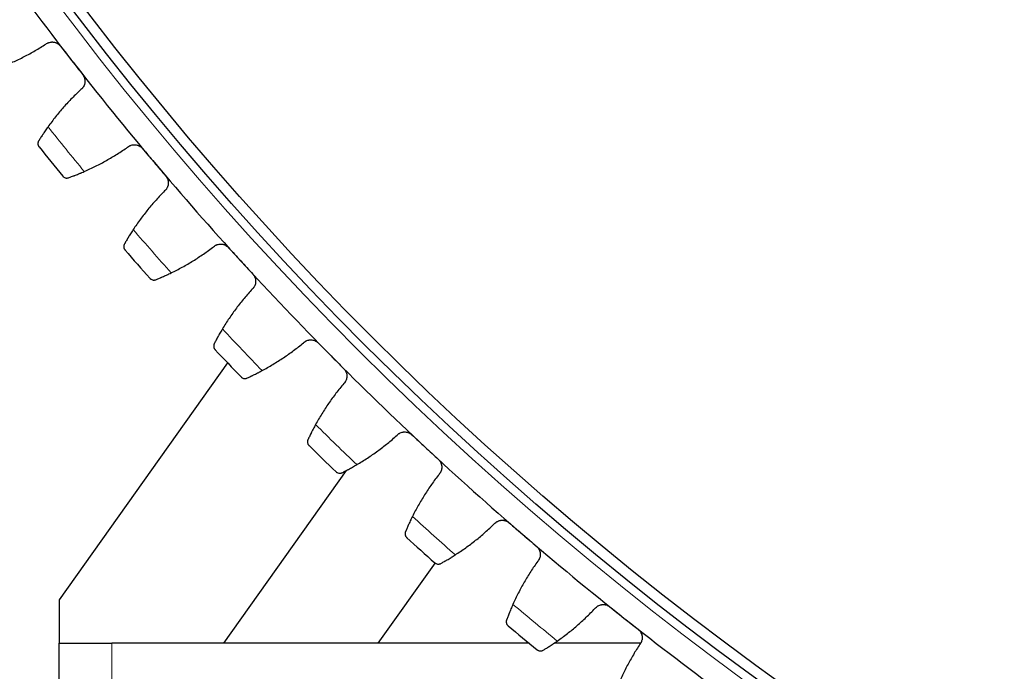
# Model space of a CAD drawing. Header units: inches. Extents: x 0 to 20790, y -12 to 14700.
# Tile 201 of 256: x 9486 to 9673, y 3875 to 3999. Entities that reach past the tile are written whole.
import ezdxf

# ---------------------------------------------------------------- set-up
doc = ezdxf.new("R2010")
doc.units = ezdxf.units.IN
doc.layers.add('1', color=7, linetype='Continuous', true_color=0xffffff)
doc.layers.add('254', color=7, linetype='Continuous', true_color=0xffffff)
doc.styles.add('latin_extended', font='simplex.shx')
doc.dimstyles.get("Standard").update_dxf_attribs({"dimtxt": 0.18, "dimasz": 0.18, "dimexe": 0.18, "dimexo": 0.0625, "dimgap": 0.09, "dimtad": 0, "dimtih": 1, "dimtoh": 1, "dimdec": 4, "dimzin": 0, "dimdsep": 46, "dimtxsty": 'Standard', "dimcen": 0.09, "dimadec": 0, "dimazin": 0, "dimtfac": 1, "dimtdec": 4, "dimtofl": 0, "dimtmove": 0, "dimatfit": 3, "dimfxl": 1, "dimtolj": 1, "dimtzin": 0, "dimarcsym": 0})

# ---------------------------------------------------------------- blocks, each defined once
blk = doc.blocks.new('_U13')
at = {"layer": '254', "color": 3, "linetype": 'Continuous', "lineweight": 13, "transparency": 16777216}
for p, q in [((9951.49, 4371.87), (8556.82, 4371.87)), ((8591.82, 4249.37), (8591.82, 3336.37)), ((9951.49, 3213.87), (8556.82, 3213.87))]:
    blk.add_line(p, q, dxfattribs=at)
at = {"layer": '254', "color": 3, "transparency": 16777216}
for points in [[(8612.24, 4249.37), (8571.4, 4249.37), (8591.82, 4371.87)], [(8571.4, 3336.37), (8612.24, 3336.37), (8591.82, 3213.87)]]:
    blk.add_solid(points, dxfattribs=at)
at = {"layer": 'Defpoints', "color": 0, "transparency": 16777216}
for p in [(9986.49, 4371.87), (8591.82, 3213.87), (9986.49, 3213.87)]:
    blk.add_point(p, dxfattribs=at)
at = {"layer": '254', "color": 2, "lineweight": 13, "transparency": 16777216, "insert": (8408.07, 3561.38), "char_height": 122.5, "attachment_point": 1, "rotation": 90, "style": 'latin_extended'}
blk.add_mtext('\\A1;1158', dxfattribs=at)

msp = doc.modelspace()

# ---------------------------------------------------------------- linework, layer by layer
at = {"layer": '1', "color": 2, "linetype": 'Continuous', "lineweight": 25}
for p, q in [((9525.589, 3933.623), (9493.65, 3888.68)), ((9548.078, 3913.224), (9524.827, 3880.506)), ((9554.137, 3880.506), (9564.949, 3895.699)), ((9493.65, 3888.68), (9493.65, 3880.484)), ((9493.65, 3880.484), (9503.65, 3880.484)), ((9493.65, 3871.874), (9493.65, 3880.484)), ((9582.726, 3880.484), (9503.65, 3880.484)), ((9554.137, 3880.506), (9524.827, 3880.506)), ((9582.696, 3880.506), (9554.137, 3880.506)), ((9603.827, 3880.484), (9587.451, 3880.484)), ((9603.835, 3880.506), (9587.481, 3880.506))]:
    msp.add_line(p, q, dxfattribs=at)
at = {"layer": '1', "color": 110, "linetype": 'Continuous', "lineweight": 13}
msp.add_line((9503.65, 3880.484), (9503.65, 3871.874), dxfattribs=at)
for radius in [616.6, 458.862]:
    msp.add_circle((9986.49, 4371.874), radius, dxfattribs=at)
at = {"layer": '1', "color": 2, "linetype": 'Continuous', "lineweight": 25}
for radius in [615, 613, 461, 460, 458.594]:
    msp.add_circle((9986.49, 4371.874), radius, dxfattribs=at)
for radius, start, end in [(621, 215.541401, 217.834395), (621, 217.834395, 220.127389), (636, 218.659966, 219.301817), (621, 220.127389, 222.420382), (636, 220.95296, 221.594811), (621, 222.420382, 224.713376), (636, 223.245954, 223.887804), (621, 224.713376, 227.006369), (636, 225.538947, 226.180798), (621, 227.006369, 229.299363), (636, 227.831941, 228.473792), (621, 229.299363, 231.592357), (621, 231.592357, 233.88535), (636, 230.124935, 230.766785)]:
    msp.add_arc((9986.49, 4371.874), radius, start, end, dxfattribs=at)
at = {"layer": '1', "color": 110, "linetype": 'Continuous', "lineweight": 13}
for start, end in [(218.486531, 219.475252), (220.779525, 221.768246), (223.072518, 224.06124), (225.365512, 226.354233), (227.658506, 228.647227), (229.951499, 230.94022)]:
    msp.add_arc((9986.49, 4371.874), 632.294, start, end, dxfattribs=at)
at = {"layer": '1', "color": 2, "linetype": 'Continuous', "lineweight": 25}
for points in [[(9482.731, 3989.746), (9483.468, 3990.033), (9484.924, 3990.643), (9487.052, 3991.664), (9489.125, 3992.791), (9490.469, 3993.614), (9491.132, 3994.042)], [(9493.925, 3993.679), (9494.627, 3992.774), (9495.33, 3991.869), (9496.033, 3990.965)], [(9496.033, 3990.965), (9496.735, 3990.06), (9497.438, 3989.155), (9498.141, 3988.25)], [(9497.802, 3985.455), (9497.222, 3984.919), (9496.093, 3983.819), (9494.488, 3982.091), (9492.972, 3980.281), (9492.02, 3979.022), (9491.559, 3978.378)], [(9498.423, 3969.897), (9499.148, 3970.213), (9500.579, 3970.881), (9502.664, 3971.986), (9504.69, 3973.196), (9506.001, 3974.071), (9506.646, 3974.526)], [(9509.451, 3974.274), (9510.189, 3973.398), (9510.927, 3972.523), (9511.666, 3971.647)], [(9511.666, 3971.647), (9512.404, 3970.771), (9513.142, 3969.895), (9513.88, 3969.019)], [(9513.654, 3966.212), (9513.096, 3965.653), (9512.012, 3964.51), (9510.477, 3962.718), (9509.034, 3960.85), (9508.134, 3959.553), (9507.699, 3958.891)], [(9514.897, 3950.691), (9515.609, 3951.036), (9517.012, 3951.761), (9519.051, 3952.949), (9521.027, 3954.238), (9522.301, 3955.165), (9522.928, 3955.646)], [(9525.74, 3955.507), (9526.513, 3954.661), (9527.286, 3953.815), (9528.059, 3952.969)], [(9528.059, 3952.969), (9528.831, 3952.124), (9529.604, 3951.278), (9530.377, 3950.432)], [(9530.263, 3947.619), (9529.728, 3947.038), (9528.69, 3945.852), (9527.228, 3944), (9525.861, 3942.076), (9525.014, 3940.744), (9524.606, 3940.066)], [(9532.126, 3932.16), (9532.824, 3932.533), (9534.196, 3933.313), (9536.186, 3934.582), (9538.109, 3935.95), (9539.345, 3936.927), (9539.952, 3937.432)], [(9542.768, 3937.406), (9543.574, 3936.591), (9544.38, 3935.777), (9545.186, 3934.963)], [(9545.186, 3934.963), (9545.992, 3934.149), (9546.798, 3933.335), (9547.604, 3932.521)], [(9547.602, 3929.705), (9547.091, 3929.103), (9546.101, 3927.877), (9544.715, 3925.968), (9543.426, 3923.99), (9542.633, 3922.626), (9542.252, 3921.932)], [(9550.082, 3914.333), (9550.765, 3914.734), (9552.105, 3915.568), (9554.043, 3916.916), (9555.909, 3918.359), (9557.105, 3919.385), (9557.691, 3919.914)], [(9560.506, 3920), (9561.344, 3919.219), (9562.182, 3918.438), (9563.02, 3917.657)], [(9563.02, 3917.657), (9563.858, 3916.875), (9564.696, 3916.094), (9565.534, 3915.313)], [(9565.645, 3912.499), (9565.158, 3911.878), (9564.218, 3910.612), (9562.909, 3908.65), (9561.701, 3906.622), (9560.962, 3905.227), (9560.61, 3904.518)], [(9578.927, 3903.319), (9579.795, 3902.572), (9580.664, 3901.824), (9581.532, 3901.077)], [(9568.738, 3897.239), (9569.404, 3897.667), (9570.709, 3898.554), (9572.592, 3899.978), (9574.399, 3901.495), (9575.553, 3902.568), (9576.118, 3903.12)], [(9581.532, 3901.077), (9582.401, 3900.33), (9583.269, 3899.583), (9584.138, 3898.836)], [(9584.361, 3896.029), (9583.9, 3895.389), (9583.011, 3894.087), (9581.782, 3892.073), (9580.655, 3889.999), (9579.973, 3888.575), (9579.65, 3887.853)], [(9588.062, 3880.905), (9588.71, 3881.359), (9589.98, 3882.298), (9591.804, 3883.796), (9593.549, 3885.384), (9594.659, 3886.502), (9595.201, 3887.076)], [(9598, 3887.387), (9598.897, 3886.676), (9599.795, 3885.964), (9600.693, 3885.252)], [(9600.693, 3885.252), (9601.59, 3884.541), (9602.488, 3883.829), (9603.386, 3883.117)], [(9603.721, 3880.321), (9603.286, 3879.663), (9602.45, 3878.326), (9601.303, 3876.265), (9600.26, 3874.148), (9599.635, 3872.698), (9599.341, 3871.963)]]:
    msp.add_open_spline(points, degree=3, dxfattribs=at)
for points, knots in [([(9491.132, 3994.042), (9491.235, 3994.121), (9491.343, 3994.188), (9491.515, 3994.273), (9491.573, 3994.298), (9491.663, 3994.333), (9491.694, 3994.343), (9491.755, 3994.363), (9491.786, 3994.373), (9491.942, 3994.415), (9492.068, 3994.437), (9492.261, 3994.451), (9492.325, 3994.453), (9492.423, 3994.451), (9492.456, 3994.449), (9492.521, 3994.445), (9492.553, 3994.442), (9492.715, 3994.422), (9492.841, 3994.394), (9492.997, 3994.343), (9493.028, 3994.332), (9493.089, 3994.309), (9493.12, 3994.296), (9493.211, 3994.256), (9493.269, 3994.227), (9493.441, 3994.13), (9493.549, 3994.055), (9493.675, 3993.947), (9493.7, 3993.924), (9493.748, 3993.878), (9493.771, 3993.855), (9493.84, 3993.782), (9493.884, 3993.732), (9493.925, 3993.679)], [0, 0, 0, 0, 0.125, 0.125, 0.1875, 0.1875, 0.21875, 0.21875, 0.25, 0.25, 0.375, 0.375, 0.4375, 0.4375, 0.46875, 0.46875, 0.5, 0.5, 0.625, 0.625, 0.65625, 0.65625, 0.6875, 0.6875, 0.75, 0.75, 0.875, 0.875, 0.90625, 0.90625, 0.9375, 0.9375, 1, 1, 1, 1]), ([(9498.141, 3988.25), (9498.182, 3988.198), (9498.258, 3988.089), (9498.354, 3987.917), (9498.407, 3987.796), (9498.443, 3987.703), (9498.454, 3987.671), (9498.474, 3987.608), (9498.484, 3987.576), (9498.526, 3987.418), (9498.548, 3987.289), (9498.559, 3987.125), (9498.56, 3987.092), (9498.561, 3987.043), (9498.561, 3987.026), (9498.561, 3986.994), (9498.56, 3986.912), (9498.548, 3986.766), (9498.525, 3986.638), (9498.496, 3986.512), (9498.478, 3986.45), (9498.416, 3986.265), (9498.364, 3986.147), (9498.269, 3985.98), (9498.235, 3985.926), (9498.179, 3985.847), (9498.16, 3985.821), (9498.12, 3985.77), (9498.1, 3985.746), (9497.995, 3985.624), (9497.903, 3985.535), (9497.802, 3985.455)], [0, 0, 0, 0, 0.0625, 0.125, 0.1875, 0.1875, 0.21875, 0.21875, 0.25, 0.25, 0.375, 0.375, 0.40625, 0.40625, 0.421875, 0.421875, 0.4375, 0.5, 0.5625, 0.5625, 0.625, 0.625, 0.75, 0.75, 0.8125, 0.8125, 0.84375, 0.84375, 0.875, 0.875, 1, 1, 1, 1]), ([(9491.559, 3978.378), (9491.463, 3978.244), (9491.37, 3978.112), (9491.187, 3977.852), (9491.01, 3977.596), (9490.843, 3977.349), (9490.721, 3977.167), (9490.681, 3977.107), (9490.622, 3977.018), (9490.602, 3976.989), (9490.563, 3976.93), (9490.544, 3976.901), (9490.45, 3976.758), (9490.307, 3976.538), (9490.177, 3976.335), (9490.054, 3976.141), (9489.996, 3976.049), (9489.927, 3975.94), (9489.914, 3975.918), (9489.887, 3975.876), (9489.849, 3975.813), (9489.812, 3975.754), (9489.789, 3975.717)], [0, 0, 0, 0, 0.125, 0.125, 0.25, 0.375, 0.375, 0.4375, 0.4375, 0.46875, 0.46875, 0.5, 0.5, 0.625, 0.75, 0.75, 0.875, 0.875, 0.90625, 0.90625, 0.9375, 1, 1, 1, 1]), ([(9489.789, 3975.717), (9489.757, 3975.665), (9489.731, 3975.613), (9489.689, 3975.508), (9489.674, 3975.455), (9489.651, 3975.351), (9489.644, 3975.299), (9489.639, 3975.196), (9489.64, 3975.145), (9489.649, 3975.045), (9489.658, 3974.996), (9489.682, 3974.902), (9489.697, 3974.856), (9489.733, 3974.767), (9489.754, 3974.725), (9489.79, 3974.664), (9489.81, 3974.634), (9489.834, 3974.6), (9489.846, 3974.583), (9489.852, 3974.576), (9489.855, 3974.572), (9489.857, 3974.569), (9489.859, 3974.567)], [0, 0, 0, 0, 0.125, 0.125, 0.25, 0.25, 0.375, 0.375, 0.5, 0.5, 0.625, 0.625, 0.75, 0.75, 0.875, 0.875, 0.9375, 0.96875, 0.984375, 0.9921875, 0.9921875, 1, 1, 1, 1]), ([(9506.646, 3974.526), (9506.745, 3974.608), (9506.851, 3974.68), (9507.019, 3974.771), (9507.076, 3974.799), (9507.165, 3974.837), (9507.195, 3974.849), (9507.255, 3974.872), (9507.286, 3974.882), (9507.44, 3974.931), (9507.565, 3974.958), (9507.757, 3974.98), (9507.821, 3974.984), (9507.919, 3974.986), (9507.952, 3974.985), (9508.017, 3974.983), (9508.05, 3974.982), (9508.212, 3974.968), (9508.339, 3974.946), (9508.497, 3974.901), (9508.528, 3974.891), (9508.59, 3974.87), (9508.622, 3974.859), (9508.714, 3974.823), (9508.774, 3974.796), (9508.949, 3974.706), (9509.06, 3974.635), (9509.19, 3974.532), (9509.216, 3974.51), (9509.266, 3974.466), (9509.29, 3974.444), (9509.362, 3974.374), (9509.407, 3974.326), (9509.451, 3974.274)], [0, 0, 0, 0, 0.125, 0.125, 0.1875, 0.1875, 0.21875, 0.21875, 0.25, 0.25, 0.375, 0.375, 0.4375, 0.4375, 0.46875, 0.46875, 0.5, 0.5, 0.625, 0.625, 0.65625, 0.65625, 0.6875, 0.6875, 0.75, 0.75, 0.875, 0.875, 0.90625, 0.90625, 0.9375, 0.9375, 1, 1, 1, 1]), ([(9494.341, 3969.029), (9494.342, 3969.027), (9494.343, 3969.026), (9494.345, 3969.024), (9494.346, 3969.023), (9494.348, 3969.019), (9494.354, 3969.013), (9494.368, 3968.997), (9494.396, 3968.966), (9494.421, 3968.941), (9494.473, 3968.893), (9494.51, 3968.864), (9494.628, 3968.783), (9494.715, 3968.74), (9494.857, 3968.694), (9494.906, 3968.683), (9494.982, 3968.67), (9495.008, 3968.667), (9495.061, 3968.663), (9495.088, 3968.662), (9495.169, 3968.662), (9495.224, 3968.666), (9495.336, 3968.685), (9495.393, 3968.7), (9495.451, 3968.72)], [0, 0, 0, 0, 0.0039063, 0.0039063, 0.0078125, 0.0078125, 0.015625, 0.03125, 0.0625, 0.125, 0.125, 0.25, 0.25, 0.5, 0.5, 0.625, 0.625, 0.6875, 0.6875, 0.75, 0.75, 0.875, 0.875, 1, 1, 1, 1]), ([(9495.451, 3968.72), (9495.534, 3968.75), (9495.624, 3968.782), (9495.816, 3968.852), (9496.019, 3968.926), (9496.245, 3969.011), (9496.393, 3969.068), (9496.423, 3969.079), (9496.483, 3969.102), (9496.514, 3969.114), (9496.607, 3969.15), (9496.67, 3969.174), (9496.861, 3969.249), (9496.992, 3969.301), (9497.261, 3969.408), (9497.399, 3969.464), (9497.611, 3969.552), (9497.683, 3969.581), (9497.791, 3969.627), (9497.827, 3969.642), (9497.901, 3969.673), (9497.937, 3969.688), (9498.122, 3969.766), (9498.272, 3969.831), (9498.423, 3969.897)], [0, 0, 0, 0, 0.125, 0.125, 0.25, 0.375, 0.375, 0.40625, 0.40625, 0.4375, 0.4375, 0.5, 0.5, 0.625, 0.625, 0.75, 0.75, 0.8125, 0.8125, 0.84375, 0.84375, 0.875, 0.875, 1, 1, 1, 1]), ([(9513.88, 3969.019), (9513.924, 3968.968), (9514.004, 3968.862), (9514.107, 3968.694), (9514.165, 3968.575), (9514.204, 3968.484), (9514.216, 3968.453), (9514.239, 3968.39), (9514.25, 3968.359), (9514.299, 3968.202), (9514.326, 3968.074), (9514.343, 3967.911), (9514.346, 3967.879), (9514.349, 3967.829), (9514.35, 3967.813), (9514.351, 3967.78), (9514.352, 3967.698), (9514.346, 3967.552), (9514.329, 3967.424), (9514.305, 3967.297), (9514.29, 3967.233), (9514.235, 3967.046), (9514.187, 3966.926), (9514.099, 3966.756), (9514.067, 3966.7), (9514.015, 3966.619), (9513.997, 3966.593), (9513.959, 3966.54), (9513.94, 3966.514), (9513.84, 3966.388), (9513.751, 3966.296), (9513.654, 3966.212)], [0, 0, 0, 0, 0.0625, 0.125, 0.1875, 0.1875, 0.21875, 0.21875, 0.25, 0.25, 0.375, 0.375, 0.40625, 0.40625, 0.421875, 0.421875, 0.4375, 0.5, 0.5625, 0.5625, 0.625, 0.625, 0.75, 0.75, 0.8125, 0.8125, 0.84375, 0.84375, 0.875, 0.875, 1, 1, 1, 1]), ([(9507.699, 3958.891), (9507.609, 3958.753), (9507.52, 3958.617), (9507.349, 3958.35), (9507.182, 3958.088), (9507.025, 3957.834), (9506.91, 3957.648), (9506.872, 3957.586), (9506.817, 3957.495), (9506.798, 3957.465), (9506.762, 3957.405), (9506.744, 3957.375), (9506.656, 3957.228), (9506.521, 3957.002), (9506.399, 3956.794), (9506.284, 3956.596), (9506.23, 3956.501), (9506.166, 3956.389), (9506.153, 3956.367), (9506.129, 3956.324), (9506.093, 3956.26), (9506.058, 3956.2), (9506.037, 3956.161)], [0, 0, 0, 0, 0.125, 0.125, 0.25, 0.375, 0.375, 0.4375, 0.4375, 0.46875, 0.46875, 0.5, 0.5, 0.625, 0.75, 0.75, 0.875, 0.875, 0.90625, 0.90625, 0.9375, 1, 1, 1, 1]), ([(9506.037, 3956.161), (9506.007, 3956.108), (9505.983, 3956.055), (9505.946, 3955.948), (9505.932, 3955.895), (9505.914, 3955.79), (9505.909, 3955.737), (9505.907, 3955.634), (9505.911, 3955.584), (9505.924, 3955.484), (9505.935, 3955.436), (9505.962, 3955.342), (9505.979, 3955.297), (9506.019, 3955.21), (9506.042, 3955.169), (9506.08, 3955.109), (9506.101, 3955.08), (9506.126, 3955.047), (9506.139, 3955.031), (9506.145, 3955.024), (9506.149, 3955.019), (9506.151, 3955.017), (9506.153, 3955.015)], [0, 0, 0, 0, 0.125, 0.125, 0.25, 0.25, 0.375, 0.375, 0.5, 0.5, 0.625, 0.625, 0.75, 0.75, 0.875, 0.875, 0.9375, 0.96875, 0.984375, 0.9921875, 0.9921875, 1, 1, 1, 1]), ([(9522.928, 3955.646), (9523.024, 3955.732), (9523.127, 3955.807), (9523.291, 3955.906), (9523.347, 3955.936), (9523.434, 3955.977), (9523.463, 3955.99), (9523.523, 3956.015), (9523.553, 3956.027), (9523.705, 3956.082), (9523.829, 3956.114), (9524.02, 3956.144), (9524.084, 3956.15), (9524.182, 3956.156), (9524.214, 3956.157), (9524.28, 3956.158), (9524.312, 3956.157), (9524.475, 3956.151), (9524.603, 3956.133), (9524.762, 3956.095), (9524.794, 3956.086), (9524.857, 3956.068), (9524.889, 3956.058), (9524.982, 3956.025), (9525.043, 3956), (9525.222, 3955.918), (9525.335, 3955.851), (9525.47, 3955.753), (9525.496, 3955.733), (9525.548, 3955.691), (9525.573, 3955.669), (9525.648, 3955.603), (9525.695, 3955.556), (9525.74, 3955.507)], [0, 0, 0, 0, 0.125, 0.125, 0.1875, 0.1875, 0.21875, 0.21875, 0.25, 0.25, 0.375, 0.375, 0.4375, 0.4375, 0.46875, 0.46875, 0.5, 0.5, 0.625, 0.625, 0.65625, 0.65625, 0.6875, 0.6875, 0.75, 0.75, 0.875, 0.875, 0.90625, 0.90625, 0.9375, 0.9375, 1, 1, 1, 1]), ([(9511.974, 3949.397), (9512.056, 3949.43), (9512.145, 3949.466), (9512.333, 3949.543), (9512.533, 3949.625), (9512.756, 3949.719), (9512.901, 3949.781), (9512.931, 3949.794), (9512.99, 3949.82), (9513.021, 3949.833), (9513.112, 3949.872), (9513.174, 3949.899), (9513.362, 3949.981), (9513.491, 3950.038), (9513.756, 3950.157), (9513.891, 3950.218), (9514.099, 3950.314), (9514.17, 3950.346), (9514.276, 3950.396), (9514.312, 3950.413), (9514.384, 3950.446), (9514.42, 3950.463), (9514.601, 3950.549), (9514.748, 3950.619), (9514.897, 3950.691)], [0, 0, 0, 0, 0.125, 0.125, 0.25, 0.375, 0.375, 0.40625, 0.40625, 0.4375, 0.4375, 0.5, 0.5, 0.625, 0.625, 0.75, 0.75, 0.8125, 0.8125, 0.84375, 0.84375, 0.875, 0.875, 1, 1, 1, 1]), ([(9530.377, 3950.432), (9530.422, 3950.383), (9530.507, 3950.281), (9530.617, 3950.117), (9530.679, 3950.001), (9530.722, 3949.911), (9530.735, 3949.88), (9530.761, 3949.819), (9530.773, 3949.788), (9530.828, 3949.633), (9530.86, 3949.506), (9530.884, 3949.344), (9530.888, 3949.312), (9530.893, 3949.263), (9530.894, 3949.246), (9530.896, 3949.213), (9530.901, 3949.131), (9530.901, 3948.985), (9530.889, 3948.856), (9530.87, 3948.728), (9530.857, 3948.665), (9530.81, 3948.475), (9530.767, 3948.354), (9530.686, 3948.18), (9530.656, 3948.123), (9530.607, 3948.04), (9530.59, 3948.013), (9530.555, 3947.959), (9530.537, 3947.932), (9530.442, 3947.802), (9530.357, 3947.707), (9530.263, 3947.619)], [0, 0, 0, 0, 0.0625, 0.125, 0.1875, 0.1875, 0.21875, 0.21875, 0.25, 0.25, 0.375, 0.375, 0.40625, 0.40625, 0.421875, 0.421875, 0.4375, 0.5, 0.5625, 0.5625, 0.625, 0.625, 0.75, 0.75, 0.8125, 0.8125, 0.84375, 0.84375, 0.875, 0.875, 1, 1, 1, 1]), ([(9510.853, 3949.66), (9510.854, 3949.659), (9510.855, 3949.658), (9510.857, 3949.656), (9510.858, 3949.655), (9510.861, 3949.652), (9510.867, 3949.645), (9510.881, 3949.63), (9510.91, 3949.6), (9510.936, 3949.576), (9510.99, 3949.531), (9511.029, 3949.502), (9511.15, 3949.427), (9511.238, 3949.387), (9511.382, 3949.347), (9511.431, 3949.337), (9511.508, 3949.328), (9511.534, 3949.326), (9511.587, 3949.324), (9511.614, 3949.324), (9511.695, 3949.327), (9511.75, 3949.334), (9511.861, 3949.357), (9511.917, 3949.374), (9511.974, 3949.397)], [0, 0, 0, 0, 0.0039062, 0.0039062, 0.0078125, 0.0078125, 0.015625, 0.03125, 0.0625, 0.125, 0.125, 0.25, 0.25, 0.5, 0.5, 0.625, 0.625, 0.6875, 0.6875, 0.75, 0.75, 0.875, 0.875, 1, 1, 1, 1]), ([(9524.606, 3940.066), (9524.521, 3939.924), (9524.438, 3939.785), (9524.277, 3939.511), (9524.121, 3939.242), (9523.974, 3938.982), (9523.867, 3938.792), (9523.832, 3938.729), (9523.78, 3938.635), (9523.763, 3938.604), (9523.729, 3938.543), (9523.712, 3938.512), (9523.63, 3938.362), (9523.504, 3938.131), (9523.391, 3937.919), (9523.284, 3937.716), (9523.233, 3937.619), (9523.174, 3937.505), (9523.162, 3937.482), (9523.139, 3937.438), (9523.106, 3937.372), (9523.074, 3937.311), (9523.054, 3937.271)], [0, 0, 0, 0, 0.125, 0.125, 0.25, 0.375, 0.375, 0.4375, 0.4375, 0.46875, 0.46875, 0.5, 0.5, 0.625, 0.75, 0.75, 0.875, 0.875, 0.90625, 0.90625, 0.9375, 1, 1, 1, 1]), ([(9523.054, 3937.271), (9523.026, 3937.217), (9523.005, 3937.163), (9522.972, 3937.055), (9522.96, 3937.001), (9522.946, 3936.895), (9522.943, 3936.843), (9522.946, 3936.74), (9522.951, 3936.689), (9522.969, 3936.59), (9522.981, 3936.543), (9523.012, 3936.45), (9523.031, 3936.406), (9523.074, 3936.32), (9523.099, 3936.28), (9523.14, 3936.221), (9523.161, 3936.193), (9523.188, 3936.161), (9523.202, 3936.146), (9523.208, 3936.139), (9523.212, 3936.135), (9523.214, 3936.133), (9523.216, 3936.131)], [0, 0, 0, 0, 0.125, 0.125, 0.25, 0.25, 0.375, 0.375, 0.5, 0.5, 0.625, 0.625, 0.75, 0.75, 0.875, 0.875, 0.9375, 0.96875, 0.984375, 0.9921875, 0.9921875, 1, 1, 1, 1]), ([(9539.952, 3937.432), (9540.045, 3937.522), (9540.144, 3937.602), (9540.304, 3937.706), (9540.359, 3937.739), (9540.445, 3937.784), (9540.473, 3937.798), (9540.532, 3937.825), (9540.562, 3937.838), (9540.711, 3937.899), (9540.834, 3937.936), (9541.023, 3937.973), (9541.087, 3937.983), (9541.185, 3937.992), (9541.217, 3937.994), (9541.283, 3937.998), (9541.315, 3937.998), (9541.477, 3937.998), (9541.607, 3937.986), (9541.767, 3937.954), (9541.799, 3937.947), (9541.863, 3937.931), (9541.895, 3937.922), (9541.99, 3937.893), (9542.052, 3937.871), (9542.234, 3937.796), (9542.35, 3937.734), (9542.488, 3937.641), (9542.515, 3937.622), (9542.569, 3937.582), (9542.595, 3937.562), (9542.672, 3937.498), (9542.721, 3937.453), (9542.768, 3937.406)], [0, 0, 0, 0, 0.125, 0.125, 0.1875, 0.1875, 0.21875, 0.21875, 0.25, 0.25, 0.375, 0.375, 0.4375, 0.4375, 0.46875, 0.46875, 0.5, 0.5, 0.625, 0.625, 0.65625, 0.65625, 0.6875, 0.6875, 0.75, 0.75, 0.875, 0.875, 0.90625, 0.90625, 0.9375, 0.9375, 1, 1, 1, 1]), ([(9529.257, 3930.75), (9529.338, 3930.786), (9529.425, 3930.825), (9529.61, 3930.91), (9529.807, 3931.001), (9530.025, 3931.103), (9530.168, 3931.171), (9530.197, 3931.185), (9530.256, 3931.213), (9530.286, 3931.227), (9530.375, 3931.27), (9530.436, 3931.3), (9530.621, 3931.389), (9530.747, 3931.452), (9531.007, 3931.581), (9531.14, 3931.647), (9531.344, 3931.751), (9531.413, 3931.786), (9531.517, 3931.84), (9531.553, 3931.858), (9531.623, 3931.895), (9531.658, 3931.913), (9531.836, 3932.006), (9531.98, 3932.082), (9532.126, 3932.16)], [0, 0, 0, 0, 0.125, 0.125, 0.25, 0.375, 0.375, 0.40625, 0.40625, 0.4375, 0.4375, 0.5, 0.5, 0.625, 0.625, 0.75, 0.75, 0.8125, 0.8125, 0.84375, 0.84375, 0.875, 0.875, 1, 1, 1, 1]), ([(9547.604, 3932.521), (9547.651, 3932.473), (9547.739, 3932.375), (9547.856, 3932.215), (9547.923, 3932.102), (9547.969, 3932.013), (9547.984, 3931.984), (9548.012, 3931.923), (9548.025, 3931.893), (9548.087, 3931.74), (9548.123, 3931.615), (9548.154, 3931.454), (9548.159, 3931.422), (9548.166, 3931.373), (9548.168, 3931.356), (9548.172, 3931.324), (9548.18, 3931.242), (9548.186, 3931.096), (9548.178, 3930.967), (9548.165, 3930.838), (9548.155, 3930.774), (9548.115, 3930.583), (9548.077, 3930.46), (9548.003, 3930.283), (9547.975, 3930.225), (9547.93, 3930.14), (9547.914, 3930.112), (9547.881, 3930.057), (9547.863, 3930.029), (9547.774, 3929.896), (9547.693, 3929.796), (9547.602, 3929.705)], [0, 0, 0, 0, 0.0625, 0.125, 0.1875, 0.1875, 0.21875, 0.21875, 0.25, 0.25, 0.375, 0.375, 0.40625, 0.40625, 0.421875, 0.421875, 0.4375, 0.5, 0.5625, 0.5625, 0.625, 0.625, 0.75, 0.75, 0.8125, 0.8125, 0.84375, 0.84375, 0.875, 0.875, 1, 1, 1, 1]), ([(9528.126, 3930.968), (9528.127, 3930.967), (9528.128, 3930.966), (9528.13, 3930.964), (9528.131, 3930.963), (9528.134, 3930.96), (9528.141, 3930.954), (9528.155, 3930.939), (9528.186, 3930.911), (9528.213, 3930.888), (9528.269, 3930.844), (9528.308, 3930.818), (9528.432, 3930.747), (9528.522, 3930.711), (9528.667, 3930.677), (9528.717, 3930.669), (9528.794, 3930.663), (9528.82, 3930.662), (9528.873, 3930.662), (9528.9, 3930.663), (9528.981, 3930.669), (9529.036, 3930.678), (9529.146, 3930.706), (9529.201, 3930.725), (9529.257, 3930.75)], [0, 0, 0, 0, 0.0039063, 0.0039063, 0.0078125, 0.0078125, 0.015625, 0.03125, 0.0625, 0.125, 0.125, 0.25, 0.25, 0.5, 0.5, 0.625, 0.625, 0.6875, 0.6875, 0.75, 0.75, 0.875, 0.875, 1, 1, 1, 1]), ([(9542.252, 3921.932), (9542.173, 3921.787), (9542.096, 3921.644), (9541.946, 3921.364), (9541.801, 3921.089), (9541.664, 3920.824), (9541.565, 3920.629), (9541.532, 3920.565), (9541.484, 3920.469), (9541.468, 3920.437), (9541.437, 3920.375), (9541.422, 3920.344), (9541.345, 3920.19), (9541.229, 3919.954), (9541.124, 3919.738), (9541.025, 3919.531), (9540.979, 3919.432), (9540.924, 3919.315), (9540.913, 3919.292), (9540.892, 3919.247), (9540.861, 3919.18), (9540.832, 3919.117), (9540.813, 3919.077)], [0, 0, 0, 0, 0.125, 0.125, 0.25, 0.375, 0.375, 0.4375, 0.4375, 0.46875, 0.46875, 0.5, 0.5, 0.625, 0.75, 0.75, 0.875, 0.875, 0.90625, 0.90625, 0.9375, 1, 1, 1, 1]), ([(9557.691, 3919.914), (9557.78, 3920.008), (9557.877, 3920.091), (9558.032, 3920.202), (9558.086, 3920.237), (9558.169, 3920.285), (9558.198, 3920.301), (9558.255, 3920.33), (9558.284, 3920.344), (9558.431, 3920.411), (9558.552, 3920.453), (9558.74, 3920.498), (9558.804, 3920.51), (9558.901, 3920.523), (9558.933, 3920.527), (9558.998, 3920.532), (9559.031, 3920.535), (9559.193, 3920.541), (9559.323, 3920.534), (9559.484, 3920.508), (9559.516, 3920.502), (9559.581, 3920.489), (9559.613, 3920.481), (9559.709, 3920.457), (9559.772, 3920.437), (9559.957, 3920.369), (9560.075, 3920.312), (9560.217, 3920.225), (9560.245, 3920.206), (9560.3, 3920.169), (9560.327, 3920.149), (9560.406, 3920.089), (9560.457, 3920.046), (9560.506, 3920)], [0, 0, 0, 0, 0.125, 0.125, 0.1875, 0.1875, 0.21875, 0.21875, 0.25, 0.25, 0.375, 0.375, 0.4375, 0.4375, 0.46875, 0.46875, 0.5, 0.5, 0.625, 0.625, 0.65625, 0.65625, 0.6875, 0.6875, 0.75, 0.75, 0.875, 0.875, 0.90625, 0.90625, 0.9375, 0.9375, 1, 1, 1, 1]), ([(9540.813, 3919.077), (9540.788, 3919.022), (9540.768, 3918.967), (9540.74, 3918.858), (9540.73, 3918.804), (9540.72, 3918.697), (9540.72, 3918.645), (9540.726, 3918.542), (9540.734, 3918.492), (9540.755, 3918.394), (9540.77, 3918.346), (9540.804, 3918.255), (9540.825, 3918.212), (9540.872, 3918.128), (9540.898, 3918.088), (9540.941, 3918.032), (9540.964, 3918.004), (9540.992, 3917.974), (9541.006, 3917.959), (9541.012, 3917.952), (9541.016, 3917.948), (9541.019, 3917.946), (9541.021, 3917.944)], [0, 0, 0, 0, 0.125, 0.125, 0.25, 0.25, 0.375, 0.375, 0.5, 0.5, 0.625, 0.625, 0.75, 0.75, 0.875, 0.875, 0.9375, 0.96875, 0.984375, 0.9921875, 0.9921875, 1, 1, 1, 1]), ([(9565.534, 3915.313), (9565.583, 3915.267), (9565.675, 3915.172), (9565.798, 3915.018), (9565.869, 3914.907), (9565.919, 3914.821), (9565.935, 3914.791), (9565.965, 3914.732), (9565.98, 3914.702), (9566.047, 3914.552), (9566.089, 3914.429), (9566.126, 3914.269), (9566.132, 3914.237), (9566.141, 3914.188), (9566.144, 3914.172), (9566.149, 3914.139), (9566.16, 3914.058), (9566.172, 3913.912), (9566.17, 3913.783), (9566.161, 3913.654), (9566.154, 3913.59), (9566.122, 3913.397), (9566.089, 3913.273), (9566.022, 3913.093), (9565.997, 3913.034), (9565.955, 3912.947), (9565.94, 3912.918), (9565.909, 3912.862), (9565.893, 3912.834), (9565.809, 3912.697), (9565.732, 3912.594), (9565.645, 3912.499)], [0, 0, 0, 0, 0.0625, 0.125, 0.1875, 0.1875, 0.21875, 0.21875, 0.25, 0.25, 0.375, 0.375, 0.40625, 0.40625, 0.421875, 0.421875, 0.4375, 0.5, 0.5625, 0.5625, 0.625, 0.625, 0.75, 0.75, 0.8125, 0.8125, 0.84375, 0.84375, 0.875, 0.875, 1, 1, 1, 1]), ([(9546.134, 3912.982), (9546.135, 3912.981), (9546.136, 3912.98), (9546.138, 3912.978), (9546.139, 3912.977), (9546.142, 3912.974), (9546.149, 3912.968), (9546.164, 3912.954), (9546.195, 3912.927), (9546.224, 3912.905), (9546.281, 3912.864), (9546.322, 3912.839), (9546.448, 3912.773), (9546.54, 3912.741), (9546.686, 3912.713), (9546.736, 3912.707), (9546.813, 3912.704), (9546.839, 3912.704), (9546.892, 3912.706), (9546.919, 3912.708), (9547, 3912.718), (9547.054, 3912.729), (9547.163, 3912.761), (9547.218, 3912.782), (9547.272, 3912.809)], [0, 0, 0, 0, 0.0039063, 0.0039063, 0.0078125, 0.0078125, 0.015625, 0.03125, 0.0625, 0.125, 0.125, 0.25, 0.25, 0.5, 0.5, 0.625, 0.625, 0.6875, 0.6875, 0.75, 0.75, 0.875, 0.875, 1, 1, 1, 1]), ([(9547.272, 3912.809), (9547.352, 3912.849), (9547.437, 3912.892), (9547.619, 3912.984), (9547.812, 3913.082), (9548.026, 3913.193), (9548.166, 3913.267), (9548.194, 3913.282), (9548.252, 3913.312), (9548.281, 3913.328), (9548.369, 3913.374), (9548.429, 3913.406), (9548.61, 3913.503), (9548.733, 3913.57), (9548.988, 3913.709), (9549.118, 3913.781), (9549.318, 3913.893), (9549.385, 3913.931), (9549.487, 3913.989), (9549.522, 3914.009), (9549.591, 3914.048), (9549.625, 3914.068), (9549.799, 3914.168), (9549.94, 3914.25), (9550.082, 3914.333)], [0, 0, 0, 0, 0.125, 0.125, 0.25, 0.375, 0.375, 0.40625, 0.40625, 0.4375, 0.4375, 0.5, 0.5, 0.625, 0.625, 0.75, 0.75, 0.8125, 0.8125, 0.84375, 0.84375, 0.875, 0.875, 1, 1, 1, 1]), ([(9560.61, 3904.518), (9560.536, 3904.37), (9560.465, 3904.225), (9560.327, 3903.939), (9560.193, 3903.658), (9560.067, 3903.388), (9559.975, 3903.189), (9559.945, 3903.123), (9559.901, 3903.026), (9559.886, 3902.994), (9559.858, 3902.93), (9559.843, 3902.898), (9559.773, 3902.742), (9559.667, 3902.502), (9559.571, 3902.281), (9559.48, 3902.07), (9559.437, 3901.969), (9559.387, 3901.851), (9559.378, 3901.827), (9559.358, 3901.781), (9559.33, 3901.713), (9559.303, 3901.649), (9559.286, 3901.608)], [0, 0, 0, 0, 0.125, 0.125, 0.25, 0.375, 0.375, 0.4375, 0.4375, 0.46875, 0.46875, 0.5, 0.5, 0.625, 0.75, 0.75, 0.875, 0.875, 0.90625, 0.90625, 0.9375, 1, 1, 1, 1]), ([(9576.118, 3903.12), (9576.203, 3903.217), (9576.296, 3903.304), (9576.447, 3903.421), (9576.499, 3903.458), (9576.58, 3903.51), (9576.608, 3903.526), (9576.664, 3903.558), (9576.693, 3903.573), (9576.837, 3903.646), (9576.956, 3903.693), (9577.142, 3903.745), (9577.205, 3903.759), (9577.301, 3903.777), (9577.334, 3903.782), (9577.399, 3903.79), (9577.431, 3903.793), (9577.593, 3903.806), (9577.723, 3903.804), (9577.885, 3903.785), (9577.918, 3903.781), (9577.983, 3903.77), (9578.015, 3903.764), (9578.112, 3903.743), (9578.175, 3903.725), (9578.363, 3903.665), (9578.483, 3903.612), (9578.628, 3903.531), (9578.657, 3903.514), (9578.714, 3903.479), (9578.741, 3903.46), (9578.823, 3903.403), (9578.876, 3903.362), (9578.927, 3903.319)], [0, 0, 0, 0, 0.125, 0.125, 0.1875, 0.1875, 0.21875, 0.21875, 0.25, 0.25, 0.375, 0.375, 0.4375, 0.4375, 0.46875, 0.46875, 0.5, 0.5, 0.625, 0.625, 0.65625, 0.65625, 0.6875, 0.6875, 0.75, 0.75, 0.875, 0.875, 0.90625, 0.90625, 0.9375, 0.9375, 1, 1, 1, 1]), ([(9559.286, 3901.608), (9559.263, 3901.552), (9559.246, 3901.496), (9559.222, 3901.386), (9559.214, 3901.332), (9559.209, 3901.225), (9559.21, 3901.173), (9559.221, 3901.07), (9559.23, 3901.02), (9559.256, 3900.923), (9559.272, 3900.876), (9559.31, 3900.787), (9559.333, 3900.744), (9559.383, 3900.662), (9559.41, 3900.624), (9559.456, 3900.569), (9559.479, 3900.542), (9559.509, 3900.513), (9559.524, 3900.499), (9559.53, 3900.493), (9559.535, 3900.489), (9559.537, 3900.487), (9559.539, 3900.485)], [0, 0, 0, 0, 0.125, 0.125, 0.25, 0.25, 0.375, 0.375, 0.5, 0.5, 0.625, 0.625, 0.75, 0.75, 0.875, 0.875, 0.9375, 0.96875, 0.984375, 0.9921875, 0.9921875, 1, 1, 1, 1]), ([(9584.138, 3898.836), (9584.188, 3898.793), (9584.284, 3898.701), (9584.413, 3898.552), (9584.489, 3898.444), (9584.542, 3898.36), (9584.559, 3898.331), (9584.592, 3898.273), (9584.607, 3898.244), (9584.681, 3898.097), (9584.728, 3897.975), (9584.771, 3897.817), (9584.779, 3897.785), (9584.79, 3897.737), (9584.793, 3897.721), (9584.799, 3897.688), (9584.814, 3897.608), (9584.832, 3897.462), (9584.834, 3897.333), (9584.831, 3897.204), (9584.826, 3897.139), (9584.802, 3896.945), (9584.774, 3896.82), (9584.714, 3896.637), (9584.692, 3896.577), (9584.653, 3896.489), (9584.639, 3896.46), (9584.61, 3896.402), (9584.595, 3896.373), (9584.517, 3896.233), (9584.444, 3896.128), (9584.361, 3896.029)], [0, 0, 0, 0, 0.0625, 0.125, 0.1875, 0.1875, 0.21875, 0.21875, 0.25, 0.25, 0.375, 0.375, 0.40625, 0.40625, 0.421875, 0.421875, 0.4375, 0.5, 0.5625, 0.5625, 0.625, 0.625, 0.75, 0.75, 0.8125, 0.8125, 0.84375, 0.84375, 0.875, 0.875, 1, 1, 1, 1]), ([(9565.991, 3895.604), (9566.069, 3895.647), (9566.152, 3895.693), (9566.33, 3895.792), (9566.519, 3895.898), (9566.728, 3896.018), (9566.866, 3896.097), (9566.893, 3896.113), (9566.95, 3896.146), (9566.978, 3896.162), (9567.064, 3896.212), (9567.122, 3896.246), (9567.299, 3896.351), (9567.421, 3896.423), (9567.669, 3896.572), (9567.796, 3896.649), (9567.991, 3896.769), (9568.057, 3896.81), (9568.157, 3896.872), (9568.191, 3896.893), (9568.258, 3896.935), (9568.292, 3896.956), (9568.462, 3897.062), (9568.599, 3897.15), (9568.738, 3897.239)], [0, 0, 0, 0, 0.125, 0.125, 0.25, 0.375, 0.375, 0.40625, 0.40625, 0.4375, 0.4375, 0.5, 0.5, 0.625, 0.625, 0.75, 0.75, 0.8125, 0.8125, 0.84375, 0.84375, 0.875, 0.875, 1, 1, 1, 1]), ([(9564.846, 3895.731), (9564.847, 3895.73), (9564.848, 3895.729), (9564.851, 3895.727), (9564.852, 3895.727), (9564.855, 3895.724), (9564.862, 3895.718), (9564.878, 3895.704), (9564.91, 3895.679), (9564.939, 3895.658), (9564.999, 3895.619), (9565.04, 3895.596), (9565.169, 3895.535), (9565.262, 3895.506), (9565.409, 3895.484), (9565.459, 3895.48), (9565.537, 3895.48), (9565.563, 3895.481), (9565.615, 3895.485), (9565.642, 3895.489), (9565.722, 3895.501), (9565.776, 3895.515), (9565.884, 3895.551), (9565.938, 3895.574), (9565.991, 3895.604)], [0, 0, 0, 0, 0.0039062, 0.0039062, 0.0078125, 0.0078125, 0.015625, 0.03125, 0.0625, 0.125, 0.125, 0.25, 0.25, 0.5, 0.5, 0.625, 0.625, 0.6875, 0.6875, 0.75, 0.75, 0.875, 0.875, 1, 1, 1, 1]), ([(9579.65, 3887.853), (9579.582, 3887.702), (9579.517, 3887.554), (9579.39, 3887.263), (9579.267, 3886.977), (9579.152, 3886.702), (9579.069, 3886.5), (9579.041, 3886.433), (9579.001, 3886.334), (9578.988, 3886.301), (9578.962, 3886.236), (9578.949, 3886.204), (9578.885, 3886.045), (9578.788, 3885.8), (9578.701, 3885.576), (9578.619, 3885.361), (9578.58, 3885.259), (9578.535, 3885.139), (9578.526, 3885.115), (9578.509, 3885.068), (9578.483, 3884.999), (9578.459, 3884.934), (9578.444, 3884.893)], [0, 0, 0, 0, 0.125, 0.125, 0.25, 0.375, 0.375, 0.4375, 0.4375, 0.46875, 0.46875, 0.5, 0.5, 0.625, 0.75, 0.75, 0.875, 0.875, 0.90625, 0.90625, 0.9375, 1, 1, 1, 1]), ([(9595.201, 3887.076), (9595.282, 3887.177), (9595.371, 3887.268), (9595.518, 3887.391), (9595.568, 3887.43), (9595.648, 3887.484), (9595.675, 3887.502), (9595.73, 3887.536), (9595.757, 3887.553), (9595.898, 3887.631), (9596.016, 3887.682), (9596.2, 3887.742), (9596.262, 3887.759), (9596.357, 3887.78), (9596.39, 3887.786), (9596.454, 3887.797), (9596.486, 3887.802), (9596.647, 3887.821), (9596.777, 3887.824), (9596.94, 3887.812), (9596.973, 3887.809), (9597.038, 3887.8), (9597.071, 3887.796), (9597.169, 3887.778), (9597.233, 3887.764), (9597.422, 3887.711), (9597.545, 3887.663), (9597.693, 3887.588), (9597.723, 3887.572), (9597.781, 3887.539), (9597.809, 3887.522), (9597.893, 3887.468), (9597.947, 3887.429), (9598, 3887.387)], [0, 0, 0, 0, 0.125, 0.125, 0.1875, 0.1875, 0.21875, 0.21875, 0.25, 0.25, 0.375, 0.375, 0.4375, 0.4375, 0.46875, 0.46875, 0.5, 0.5, 0.625, 0.625, 0.65625, 0.65625, 0.6875, 0.6875, 0.75, 0.75, 0.875, 0.875, 0.90625, 0.90625, 0.9375, 0.9375, 1, 1, 1, 1]), ([(9578.444, 3884.893), (9578.423, 3884.836), (9578.408, 3884.779), (9578.388, 3884.668), (9578.383, 3884.613), (9578.381, 3884.506), (9578.385, 3884.454), (9578.4, 3884.352), (9578.411, 3884.303), (9578.44, 3884.207), (9578.459, 3884.161), (9578.5, 3884.073), (9578.524, 3884.031), (9578.578, 3883.951), (9578.607, 3883.914), (9578.654, 3883.861), (9578.679, 3883.835), (9578.71, 3883.807), (9578.725, 3883.793), (9578.732, 3883.787), (9578.736, 3883.784), (9578.739, 3883.782), (9578.741, 3883.78)], [0, 0, 0, 0, 0.125, 0.125, 0.25, 0.25, 0.375, 0.375, 0.5, 0.5, 0.625, 0.625, 0.75, 0.75, 0.875, 0.875, 0.9375, 0.96875, 0.984375, 0.9921875, 0.9921875, 1, 1, 1, 1]), ([(9603.386, 3883.117), (9603.438, 3883.076), (9603.538, 3882.988), (9603.673, 3882.844), (9603.753, 3882.739), (9603.809, 3882.657), (9603.828, 3882.629), (9603.862, 3882.573), (9603.879, 3882.544), (9603.959, 3882.4), (9604.01, 3882.28), (9604.06, 3882.124), (9604.069, 3882.092), (9604.081, 3882.044), (9604.085, 3882.028), (9604.093, 3881.996), (9604.111, 3881.916), (9604.134, 3881.772), (9604.142, 3881.643), (9604.144, 3881.514), (9604.142, 3881.449), (9604.126, 3881.254), (9604.102, 3881.127), (9604.05, 3880.943), (9604.03, 3880.882), (9603.995, 3880.792), (9603.982, 3880.763), (9603.956, 3880.704), (9603.942, 3880.674), (9603.869, 3880.531), (9603.801, 3880.423), (9603.721, 3880.321)], [0, 0, 0, 0, 0.0625, 0.125, 0.1875, 0.1875, 0.21875, 0.21875, 0.25, 0.25, 0.375, 0.375, 0.40625, 0.40625, 0.421875, 0.421875, 0.4375, 0.5, 0.5625, 0.5625, 0.625, 0.625, 0.75, 0.75, 0.8125, 0.8125, 0.84375, 0.84375, 0.875, 0.875, 1, 1, 1, 1]), ([(9585.383, 3879.161), (9585.459, 3879.207), (9585.541, 3879.256), (9585.715, 3879.363), (9585.899, 3879.476), (9586.103, 3879.604), (9586.237, 3879.689), (9586.264, 3879.706), (9586.319, 3879.741), (9586.347, 3879.758), (9586.431, 3879.812), (9586.488, 3879.848), (9586.661, 3879.96), (9586.779, 3880.036), (9587.021, 3880.196), (9587.145, 3880.278), (9587.335, 3880.405), (9587.399, 3880.449), (9587.497, 3880.515), (9587.529, 3880.537), (9587.595, 3880.582), (9587.628, 3880.604), (9587.793, 3880.717), (9587.927, 3880.81), (9588.062, 3880.905)], [0, 0, 0, 0, 0.125, 0.125, 0.25, 0.375, 0.375, 0.40625, 0.40625, 0.4375, 0.4375, 0.5, 0.5, 0.625, 0.625, 0.75, 0.75, 0.8125, 0.8125, 0.84375, 0.84375, 0.875, 0.875, 1, 1, 1, 1]), ([(9584.234, 3879.243), (9584.235, 3879.242), (9584.236, 3879.241), (9584.239, 3879.239), (9584.24, 3879.238), (9584.243, 3879.235), (9584.25, 3879.23), (9584.267, 3879.217), (9584.3, 3879.193), (9584.33, 3879.173), (9584.391, 3879.137), (9584.433, 3879.115), (9584.565, 3879.059), (9584.658, 3879.034), (9584.806, 3879.018), (9584.857, 3879.016), (9584.934, 3879.019), (9584.96, 3879.021), (9585.013, 3879.028), (9585.039, 3879.032), (9585.119, 3879.048), (9585.172, 3879.063), (9585.278, 3879.104), (9585.331, 3879.13), (9585.383, 3879.161)], [0, 0, 0, 0, 0.0039063, 0.0039063, 0.0078125, 0.0078125, 0.015625, 0.03125, 0.0625, 0.125, 0.125, 0.25, 0.25, 0.5, 0.5, 0.625, 0.625, 0.6875, 0.6875, 0.75, 0.75, 0.875, 0.875, 1, 1, 1, 1])]:
    msp.add_open_spline(points, degree=3, knots=knots, dxfattribs=at)

# ---------------------------------------------------------------- dimensions: what is measured, and where the dimension line sits
at = {"layer": '254', "color": 2, "linetype": 'Continuous', "lineweight": 13}
dim = msp.add_linear_dim(base=(8591.82, 3213.874), p1=(9986.49, 4371.874), p2=(9986.49, 3213.874), angle=90, dimstyle='Standard', override={"dimscale": 35, "dimtxt": 3.5, "dimasz": 3.5, "dimexe": 1, "dimexo": 1, "dimgap": 1.75, "dimtad": 1, "dimtih": 0, "dimtoh": 0, "dimdec": 0, "dimlfac": 1, "dimzin": 8, "dimdsep": 46, "dimlunit": 2, "dimtxsty": 'latin_extended', "dimsah": 1, "dimse1": 0, "dimse2": 0, "dimsd1": 0, "dimsd2": 0, "dimclrd": 3, "dimclre": 3, "dimclrt": 2, "dimtol": 0, "dimtm": -0.1, "dimtfac": 0.714286, "dimtdec": 3, "dimtofl": 1, "dimtmove": 0, "dimtzin": 8, "dimlwd": 13, "dimlwe": 13}, dxfattribs=at)
dim.commit()
dim.dimension.update_dxf_attribs({"geometry": '_U13', "text_midpoint": (8591.82, 3753.88), "dimtype": 160})

doc.saveas('drawing.dxf')
